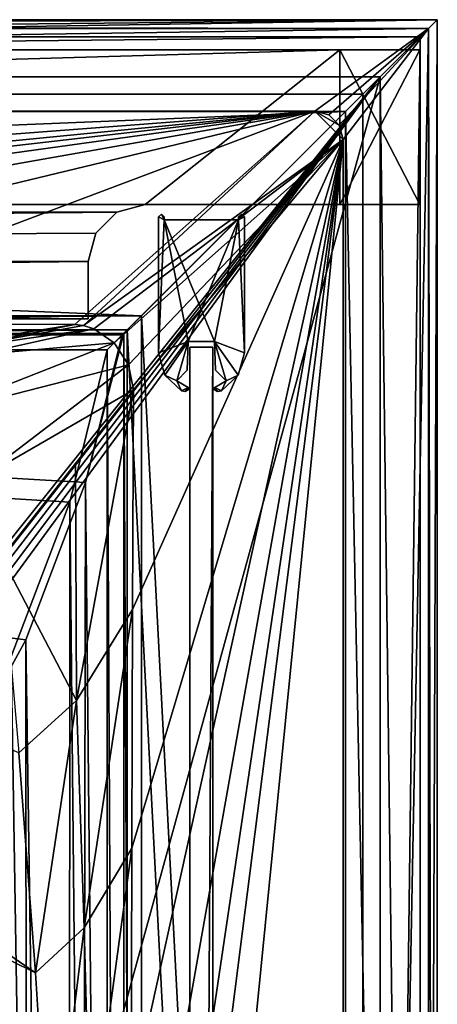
# Model space of a CAD drawing. Header units: metres. Extents: x -1004 to 0, y -808 to 0.
# Tile 124 of 124: x -73 to 0, y -172 to 0. Entities that reach past the tile are written whole.
import ezdxf

# ---------------------------------------------------------------- set-up
doc = ezdxf.new("R2010")
doc.units = ezdxf.units.M

msp = doc.modelspace()

# ---------------------------------------------------------------- linework, layer by layer
at = {"layer": 'top'}
for points in [[(-17.027203, -5.267202, 163.059998), (-987.0271, -5.267202, 163.059998), (-17.027203, -5.267202, 176.059509)], [(-987.0271, -5.267202, 163.059998), (-987.0271, -5.267202, 176.059265), (-17.027203, -5.267202, 176.059509)], [(-17.027203, -5.267202, 176.059509), (-987.0271, -5.267202, 176.059265), (-987.0271, -5.267202, 2050.060059)], [(-987.0271, -5.267202, 2063.060059), (-17.027203, -5.267202, 2063.060059), (-987.0271, -5.267202, 2050.060059)], [(-17.027203, -5.267202, 2063.060059), (-17.027203, -5.267202, 2050.060059), (-987.0271, -5.267202, 2050.060059)], [(-987.0271, -5.267202, 2050.060059), (-17.027203, -5.267202, 2050.060059), (-17.027203, -5.267202, 176.059509)], [(-953.0271, -32.2672, 2063.060059), (-17.027203, -5.267202, 2063.060059), (-987.0271, -5.267202, 2063.060059)], [(-987.0271, -5.267202, 163.059998), (-17.027203, -5.267202, 163.059998), (-953.0271, -32.2672, 163.059998)], [(-953.0271, -32.2672, 2063.060059), (-51.027081, -32.2672, 2063.060059), (-17.027203, -5.267202, 2063.060059)], [(-953.0271, -32.2672, 163.059998), (-17.027203, -5.267202, 163.059998), (-51.027081, -32.2672, 163.059998)], [(-51.027081, -32.2672, 2063.060059), (-17.027203, -32.2672, 2063.060059), (-17.027203, -5.267202, 2063.060059)], [(-17.027203, -5.267202, 163.059998), (-17.027203, -32.2672, 163.059998), (-51.027081, -32.2672, 163.059998)], [(-17.027203, -5.267202, 163.059998), (-17.027203, -5.267202, 176.059509), (-17.027203, -32.2672, 163.059998)], [(-17.027203, -5.267202, 176.059509), (-17.027203, -32.2672, 176.059509), (-17.027203, -32.2672, 163.059998)], [(-17.027203, -5.267202, 176.059509), (-3.027202, -5.267202, 176.059509), (-17.027203, -32.2672, 176.059509)], [(-3.027202, -5.267202, 176.059509), (-3.027202, -32.2672, 176.059509), (-17.027203, -32.2672, 176.059509)], [(-17.027203, -5.267202, 2050.060059), (-3.027202, -5.267202, 2050.060059), (-17.027203, -5.267202, 176.059509)], [(-17.027203, -5.267202, 176.059509), (-3.027202, -5.267202, 2050.060059), (-3.027202, -5.267202, 176.059509)], [(-17.027203, -32.2672, 2050.060059), (-17.027203, -5.267202, 2050.060059), (-17.027203, -32.2672, 2063.060059)], [(-17.027203, -5.267202, 2050.060059), (-17.027203, -5.267202, 2063.060059), (-17.027203, -32.2672, 2063.060059)], [(-3.027202, -5.267202, 2050.060059), (-17.027203, -5.267202, 2050.060059), (-3.027202, -32.2672, 2050.060059)], [(-17.027203, -5.267202, 2050.060059), (-17.027203, -32.2672, 2050.060059), (-3.027202, -32.2672, 2050.060059)], [(-3.027202, -5.267202, 176.059509), (-3.027202, -5.267202, 2050.060059), (-3.027202, -32.2672, 176.059509)], [(-3.027202, -5.267202, 2050.060059), (-3.027202, -32.2672, 2050.060059), (-3.027202, -32.2672, 176.059509)], [(-948.0271, -33.606949, 2063.060059), (-56.027115, -33.606968, 2063.060059), (-953.0271, -32.2672, 2063.060059)], [(-56.027115, -33.606968, 2063.060059), (-51.027081, -32.2672, 2063.060059), (-953.0271, -32.2672, 2063.060059)], [(-51.027081, -32.2672, 163.059998), (-56.027115, -33.606968, 163.059998), (-953.0271, -32.2672, 163.059998)], [(-56.027115, -33.606968, 163.059998), (-948.0271, -33.606949, 163.059998), (-953.0271, -32.2672, 163.059998)], [(-56.027115, -33.606968, 163.059998), (-51.027081, -32.2672, 163.059998), (-56.027115, -33.606968, 2063.060059)], [(-51.027081, -32.2672, 163.059998), (-51.027081, -32.2672, 2063.060059), (-56.027115, -33.606968, 2063.060059)], [(-17.027203, -32.2672, 2063.060059), (-51.027081, -32.2672, 2063.060059), (-17.027203, -32.2672, 2050.060059)], [(-51.027081, -32.2672, 2063.060059), (-17.027203, -32.2672, 176.059509), (-17.027203, -32.2672, 2050.060059)], [(-51.027081, -32.2672, 2063.060059), (-51.027081, -32.2672, 163.059998), (-17.027203, -32.2672, 176.059509)], [(-51.027081, -32.2672, 163.059998), (-17.027203, -32.2672, 163.059998), (-17.027203, -32.2672, 176.059509)], [(-17.027203, -32.2672, 2050.060059), (-17.027203, -32.2672, 176.059509), (-3.027202, -32.2672, 176.059509)], [(-3.027202, -32.2672, 176.059509), (-3.027202, -32.2672, 2050.060059), (-17.027203, -32.2672, 2050.060059)], [(-948.0271, -33.606949, 2063.060059), (-944.366821, -37.2672, 2063.060059), (-56.027115, -33.606968, 2063.060059)], [(-56.027115, -33.606968, 163.059998), (-944.366821, -37.2672, 163.059998), (-948.0271, -33.606949, 163.059998)], [(-944.366821, -37.2672, 2063.060059), (-943.0271, -42.2672, 2063.060059), (-56.027115, -33.606968, 2063.060059)], [(-943.0271, -42.2672, 163.059998), (-944.366821, -37.2672, 163.059998), (-56.027115, -33.606968, 163.059998)], [(-56.027115, -33.606968, 2063.060059), (-943.0271, -42.2672, 2063.060059), (-59.687374, -37.267273, 2063.060059)], [(-59.687374, -37.267273, 163.059998), (-943.0271, -42.2672, 163.059998), (-56.027115, -33.606968, 163.059998)], [(-59.687374, -37.267273, 163.059998), (-56.027115, -33.606968, 163.059998), (-59.687374, -37.267273, 2063.060059)], [(-56.027115, -33.606968, 163.059998), (-56.027115, -33.606968, 2063.060059), (-59.687374, -37.267273, 2063.060059)], [(-943.0271, -42.2672, 2063.060059), (-61.027081, -42.267323, 2063.060059), (-59.687374, -37.267273, 2063.060059)], [(-59.687374, -37.267273, 163.059998), (-61.027081, -42.267323, 163.059998), (-943.0271, -42.2672, 163.059998)], [(-61.027081, -42.267323, 163.059998), (-59.687374, -37.267273, 163.059998), (-61.027081, -42.267323, 2063.060059)], [(-59.687374, -37.267273, 163.059998), (-59.687374, -37.267273, 2063.060059), (-61.027081, -42.267323, 2063.060059)], [(-943.0271, -42.2672, 2063.060059), (-943.0271, -52.26717, 2063.060059), (-61.027081, -42.267323, 2063.060059)], [(-61.027081, -42.267323, 163.059998), (-61.026958, -52.26717, 163.059998), (-943.0271, -42.2672, 163.059998)], [(-943.0271, -42.2672, 163.059998), (-61.026958, -52.26717, 163.059998), (-943.0271, -52.26717, 163.059998)], [(-943.0271, -52.26717, 2063.060059), (-61.026958, -52.26717, 2063.060059), (-61.027081, -42.267323, 2063.060059)], [(-61.026958, -52.26717, 163.059998), (-61.027081, -42.267323, 163.059998), (-61.026958, -52.26717, 2063.060059)], [(-61.027081, -42.267323, 163.059998), (-61.027081, -42.267323, 2063.060059), (-61.026958, -52.26717, 2063.060059)], [(-943.0271, -52.26717, 2063.060059), (-428.863464, -52.26717, 2035.059937), (-61.026958, -52.26717, 2063.060059)], [(-61.026958, -52.26717, 163.059998), (-407.772705, -52.26717, 179.05925), (-943.0271, -52.26717, 163.059998)], [(-428.863464, -52.26717, 2035.059937), (-376.130707, -52.26717, 2033.806885), (-61.026958, -52.26717, 2063.060059)], [(-387.05249, -52.26717, 179.74173), (-407.772705, -52.26717, 179.05925), (-61.026958, -52.26717, 163.059998)], [(-366.171051, -52.26717, 181.828079), (-387.05249, -52.26717, 179.74173), (-61.026958, -52.26717, 163.059998)], [(-61.026958, -52.26717, 2063.060059), (-376.130707, -52.26717, 2033.806885), (-323.517303, -52.26717, 2030.046021)], [(-61.026958, -52.26717, 163.059998), (-345.062103, -52.26717, 185.403137), (-366.171051, -52.26717, 181.828079)], [(-323.424683, -52.26717, 190.665115), (-345.062103, -52.26717, 185.403137), (-61.026958, -52.26717, 163.059998)], [(-61.026958, -52.26717, 2063.060059), (-323.517303, -52.26717, 2030.046021), (-155.788605, -52.26717, 2035.012573)], [(-301.283936, -52.26717, 197.828186), (-323.424683, -52.26717, 190.665115), (-61.026958, -52.26717, 163.059998)], [(-61.026958, -52.26717, 163.059998), (-278.817078, -52.26717, 207.085617), (-301.283936, -52.26717, 197.828186)], [(-183.543732, -52.26717, 219.960983), (-278.817078, -52.26717, 207.085617), (-61.026958, -52.26717, 163.059998)], [(-158.042908, -52.26717, 215.626266), (-183.543732, -52.26717, 219.960983), (-61.026958, -52.26717, 163.059998)], [(-61.026958, -52.26717, 163.059998), (-146.463577, -52.26717, 214.199509), (-158.042908, -52.26717, 215.626266)], [(-155.788605, -52.26717, 2035.012573), (-122.949295, -52.26717, 2041.881958), (-61.026958, -52.26717, 2063.060059)], [(-131.927307, -52.26717, 212.860947), (-146.463577, -52.26717, 214.199509), (-61.026958, -52.26717, 163.059998)], [(-105.380066, -52.26717, 211.601089), (-131.927307, -52.26717, 212.860947), (-61.026958, -52.26717, 163.059998)], [(-122.949295, -52.26717, 2041.881958), (-89.060616, -52.26717, 2045.058105), (-61.026958, -52.26717, 2063.060059)], [(-61.026958, -52.26717, 163.059998), (-78.090347, -52.2673, 211.625961), (-105.380066, -52.26717, 211.601089)], [(-61.026958, -52.26717, 2063.060059), (-89.060616, -52.26717, 2045.058105), (-90.103485, -52.26717, 1961.714844)], [(-90.103485, -52.26717, 1961.714844), (-86.388184, -52.26717, 1878.44812), (-61.026958, -52.26717, 2063.060059)], [(-86.388184, -52.26717, 1878.44812), (-80.135689, -52.26717, 1795.32666), (-61.026958, -52.26717, 2063.060059)], [(-61.026958, -52.26717, 2063.060059), (-80.135689, -52.26717, 1795.32666), (-78.027222, -52.26717, 1712.00293)], [(-78.033905, -52.26717, 211.61731), (-78.090347, -52.2673, 211.625961), (-61.026958, -52.26717, 163.059998)], [(-78.027542, -52.26717, 317.034698), (-78.033905, -52.26717, 211.61731), (-61.026958, -52.26717, 163.059998)], [(-61.026958, -52.26717, 163.059998), (-78.02742, -52.26717, 433.010529), (-78.027542, -52.26717, 317.034698)], [(-78.027336, -52.26717, 549.022949), (-78.02742, -52.26717, 433.010529), (-61.026958, -52.26717, 163.059998)], [(-78.026993, -52.266907, 665.035706), (-78.027336, -52.26717, 549.022949), (-61.026958, -52.26717, 163.059998)], [(-61.026958, -52.26717, 163.059998), (-78.027275, -52.26717, 690.122986), (-78.026993, -52.266907, 665.035706)], [(-78.027267, -52.26717, 740.771423), (-78.027275, -52.26717, 690.122986), (-61.026958, -52.26717, 163.059998)], [(-61.026958, -52.26717, 163.059998), (-78.02726, -52.26717, 807.202698), (-78.027267, -52.26717, 771.7276)], [(-78.027267, -52.26717, 771.7276), (-78.027267, -52.26717, 740.771423), (-61.026958, -52.26717, 163.059998)], [(-78.027245, -52.26717, 939.959534), (-78.02726, -52.26717, 851.534851), (-61.026958, -52.26717, 163.059998)], [(-78.02726, -52.26717, 851.534851), (-78.02726, -52.26717, 807.202698), (-61.026958, -52.26717, 163.059998)], [(-61.026958, -52.26717, 163.059998), (-78.027237, -52.26717, 1027.725098), (-78.027245, -52.26717, 939.959534)], [(-78.027229, -52.26717, 1115.399292), (-78.027237, -52.26717, 1027.725098), (-61.026958, -52.26717, 163.059998)], [(-78.027222, -52.26717, 1203.58728), (-78.027229, -52.26717, 1115.399292), (-61.026958, -52.26717, 2063.060059)], [(-61.026958, -52.26717, 2063.060059), (-78.027229, -52.26717, 1115.399292), (-61.026958, -52.26717, 163.059998)], [(-78.027168, -52.26664, 1378.559326), (-78.027222, -52.26717, 1203.58728), (-61.026958, -52.26717, 2063.060059)], [(-78.027222, -52.26717, 1712.00293), (-78.027168, -52.26664, 1378.559326), (-61.026958, -52.26717, 2063.060059)]]:
    msp.add_3dface(points, dxfattribs=at)
at = {"layer": 'top01'}
for points in [[(-43.21645, -57.206142, 2061.559814), (-39.21645, -57.206142, 2061.559814), (-43.21645, -57.206142, 164.559738)], [(-39.21645, -57.206142, 2061.559814), (-39.21645, -57.206142, 164.559738), (-43.21645, -57.206142, 164.559738)], [(-39.21645, -750.206116, 164.559738), (-43.21645, -750.206116, 164.559738), (-39.21645, -57.206142, 164.559738)], [(-43.21645, -750.206116, 164.559738), (-43.21645, -57.206142, 164.559738), (-39.21645, -57.206142, 164.559738)], [(-39.21645, -750.206116, 2061.559814), (-39.21645, -57.206142, 2061.559814), (-43.21645, -750.206116, 2061.559814)], [(-39.21645, -57.206142, 2061.559814), (-43.21645, -57.206142, 2061.559814), (-43.21645, -750.206116, 2061.559814)], [(-43.21645, -57.206142, 2061.559814), (-43.21645, -57.206142, 164.559738), (-43.21645, -750.206116, 2061.559814)], [(-43.21645, -57.206142, 164.559738), (-43.21645, -750.206116, 164.559738), (-43.21645, -750.206116, 2061.559814)], [(-39.21645, -750.206116, 2061.559814), (-39.21645, -750.206116, 164.559738), (-39.21645, -57.206142, 2061.559814)], [(-39.21645, -750.206116, 164.559738), (-39.21645, -57.206142, 164.559738), (-39.21645, -57.206142, 2061.559814)]]:
    msp.add_3dface(points, dxfattribs=at)
at = {"layer": 'top0123413'}
for points in [[(-1002.510071, -1.527202, 175), (-1.527202, -1.527202, 175), (-1004.037292, 0)], [(-1.527202, -1.527202, 175), (0, 0), (-1004.037292, 0)], [(0, 0), (-994.037292, -10), (-1004.037292, 0)], [(-10, -10), (-994.037292, -10), (0, 0)], [(-0.000011, -804.032166), (-10, -10), (0, 0)], [(0, 0), (-1.527202, -1.527202, 175), (-0.000011, -804.032166)], [(-1002.510071, -1.527202, 175), (-982.615723, -15.961353, 175), (-1.527202, -1.527202, 175)], [(-982.615723, -15.961353, 175), (-21.421595, -15.961353, 175), (-1.527202, -1.527202, 175)], [(-1.527202, -1.527202, 175), (-21.421595, -15.961353, 175), (-18.941496, -16.625895, 175)], [(-18.941496, -16.625895, 175), (-17.125937, -18.441454, 175), (-1.527202, -1.527202, 175)], [(-17.125937, -18.441454, 175), (-16.461397, -20.921553, 175), (-1.527202, -1.527202, 175)], [(-16.461397, -20.921553, 175), (-16.461384, -783.110596, 175), (-1.527202, -1.527202, 175)], [(-1.527202, -1.527202, 175), (-16.461384, -783.110596, 175), (-1.527213, -802.504944, 175)], [(-1.527202, -1.527202, 175), (-1.527213, -802.504944, 175), (-0.000011, -804.032166)], [(-994.037292, -10, 90), (-994.037292, -10), (-10, -10, 90)], [(-994.037292, -10), (-10, -10), (-10, -10, 90)], [(-10, -10, 90), (-502.018646, -625.846375, 90), (-994.037292, -10, 90)], [(-494.003571, -626.560364, 90), (-502.018646, -625.846375, 90), (-10, -10, 90)], [(-485.779327, -628.854126, 90), (-494.003571, -626.560364, 90), (-10, -10, 90)], [(-477.800262, -632.855408, 90), (-485.779327, -628.854126, 90), (-10, -10, 90)], [(-10, -10, 90), (-470.61264, -638.481506, 90), (-477.800262, -632.855408, 90)], [(-217.024689, -763.271118, 90), (-470.61264, -638.481506, 90), (-10, -10, 90)], [(-10.00001, -794.032166, 90), (-217.024689, -763.271118, 90), (-10, -10, 90)], [(-10.00001, -794.032166), (-10, -10), (-0.000011, -804.032166)], [(-10, -10, 90), (-10, -10), (-10.00001, -794.032166, 90)], [(-10, -10), (-10.00001, -794.032166), (-10.00001, -794.032166, 90)], [(-982.615723, -15.961353, 163.059708), (-502.018616, -52.467403, 163.059708), (-21.421595, -15.961353, 163.059708)], [(-982.615723, -15.961353, 163.059708), (-21.421595, -15.961353, 163.059708), (-982.615723, -15.961353, 175)], [(-21.421595, -15.961353, 163.059708), (-21.421595, -15.961353, 175), (-982.615723, -15.961353, 175)], [(-502.018616, -52.467403, 163.059708), (-393.460449, -52.505119, 163.059708), (-21.421595, -15.961353, 163.059708)], [(-21.421595, -15.961353, 163.059708), (-393.460449, -52.505119, 163.059708), (-338.880219, -52.554417, 163.059708)], [(-338.880219, -52.554417, 163.059708), (-285.483551, -52.625134, 163.059708), (-21.421595, -15.961353, 163.059708)], [(-285.483551, -52.625134, 163.059708), (-229.452408, -52.72739, 163.059708), (-21.421595, -15.961353, 163.059708)], [(-21.421595, -15.961353, 163.059708), (-229.452408, -52.72739, 163.059708), (-174.494446, -52.861675, 163.059708)], [(-174.494446, -52.861675, 163.059708), (-119.798225, -53.035728, 163.059708), (-21.421595, -15.961353, 163.059708)], [(-119.798225, -53.035728, 163.059708), (-63.35807, -53.268463, 163.059708), (-21.421595, -15.961353, 163.059708)], [(-21.421595, -15.961353, 163.059708), (-63.35807, -53.268463, 163.059708), (-61.838451, -53.43354, 163.059708)], [(-21.421595, -15.961353, 163.059708), (-61.838451, -53.43354, 163.059708), (-16.461397, -20.921553, 163.059708)], [(-17.125937, -18.441454, 163.059708), (-21.421595, -15.961353, 163.059708), (-16.461397, -20.921553, 163.059708)], [(-17.125937, -18.441454, 163.059708), (-18.941496, -16.625895, 163.059708), (-21.421595, -15.961353, 163.059708)], [(-21.421595, -15.961353, 175), (-21.421595, -15.961353, 163.059708), (-18.941496, -16.625895, 175)], [(-21.421595, -15.961353, 163.059708), (-18.941496, -16.625895, 163.059708), (-18.941496, -16.625895, 175)], [(-18.941496, -16.625895, 175), (-18.941496, -16.625895, 163.059708), (-17.125937, -18.441454, 163.059708)], [(-17.125937, -18.441454, 163.059708), (-17.125937, -18.441454, 175), (-18.941496, -16.625895, 175)], [(-16.461397, -20.921553, 163.059708), (-16.461397, -20.921553, 175), (-17.125937, -18.441454, 163.059708)], [(-16.461397, -20.921553, 175), (-17.125937, -18.441454, 175), (-17.125937, -18.441454, 163.059708)], [(-16.461397, -20.921553, 163.059708), (-61.838451, -53.43354, 163.059708), (-60.002983, -54.018009, 163.059708)], [(-60.002983, -54.018009, 163.059708), (-56.462109, -56.471474, 163.059708), (-16.461397, -20.921553, 163.059708)], [(-56.462109, -56.471474, 163.059708), (-53.957417, -60.290379, 163.059708), (-16.461397, -20.921553, 163.059708)], [(-16.461397, -20.921553, 163.059708), (-53.957417, -60.290379, 163.059708), (-53.101597, -64.630684, 163.059708)], [(-53.739807, -314.006897, 163.059708), (-53.781029, -397.188965, 163.059708), (-16.461397, -20.921553, 163.059708)], [(-16.461397, -20.921553, 163.059708), (-53.781029, -397.188965, 163.059708), (-16.461384, -783.110596, 163.059708)], [(-53.681244, -271.463379, 163.059708), (-53.739807, -314.006897, 163.059708), (-16.461397, -20.921553, 163.059708)], [(-53.600178, -229.999771, 163.059708), (-53.681244, -271.463379, 163.059708), (-16.461397, -20.921553, 163.059708)], [(-53.498283, -188.771317, 163.059708), (-53.600178, -229.999771, 163.059708), (-16.461397, -20.921553, 163.059708)], [(-16.461397, -20.921553, 163.059708), (-53.369865, -144.706863, 163.059708), (-53.498283, -188.771317, 163.059708)], [(-53.234406, -103.034645, 163.059708), (-53.369865, -144.706863, 163.059708), (-16.461397, -20.921553, 163.059708)], [(-53.101597, -64.630684, 163.059708), (-53.234406, -103.034645, 163.059708), (-16.461397, -20.921553, 163.059708)], [(-16.461397, -20.921553, 175), (-16.461397, -20.921553, 163.059708), (-16.461384, -783.110596, 175)], [(-16.461397, -20.921553, 163.059708), (-16.461384, -783.110596, 163.059708), (-16.461384, -783.110596, 175)], [(-119.798225, -53.035728, 163.059708), (-89.600311, -57.459549, 140.357147), (-63.35807, -53.268463, 163.059708)], [(-63.35807, -53.268463, 163.059708), (-89.600311, -57.459549, 140.357147), (-85.087982, -57.596992, 140.753189)], [(-85.087982, -57.596992, 140.753189), (-61.838451, -53.43354, 163.059708), (-63.35807, -53.268463, 163.059708)], [(-60.002983, -54.018009, 163.059708), (-61.838451, -53.43354, 163.059708), (-85.087982, -57.596992, 140.753189)], [(-80.493828, -58.53801, 141.10968), (-60.002983, -54.018009, 163.059708), (-85.087982, -57.596992, 140.753189)], [(-56.462109, -56.471474, 163.059708), (-60.002983, -54.018009, 163.059708), (-80.493828, -58.53801, 141.10968)], [(-53.957417, -60.290379, 163.059708), (-56.462109, -56.471474, 163.059708), (-89.225052, -69.337914, 118.812759)], [(-89.225052, -69.337914, 118.812759), (-56.462109, -56.471474, 163.059708), (-80.493828, -58.53801, 141.10968)], [(-80.216652, -80.324989, 118.620979), (-53.957417, -60.290379, 163.059708), (-89.225052, -69.337914, 118.812759)], [(-53.101597, -64.630684, 163.059708), (-53.957417, -60.290379, 163.059708), (-80.216652, -80.324989, 118.620979)], [(-76.096962, -93.96331, 118.382927), (-53.101597, -64.630684, 163.059708), (-80.216652, -80.324989, 118.620979)], [(-76.096962, -93.96331, 118.382927), (-63.219643, -77.537148, 143.401764), (-53.101597, -64.630684, 163.059708)], [(-63.021633, -118.897514, 140.40979), (-53.101597, -64.630684, 163.059708), (-63.219643, -77.537148, 143.401764)], [(-53.234406, -103.034645, 163.059708), (-53.101597, -64.630684, 163.059708), (-63.021633, -118.897514, 140.40979)], [(-211.891357, -69.16288, 118.815819), (-261.255157, -72.276657, 118.761467), (-70.201569, -166.471344, 117.117294)], [(-73.104225, -128.088638, 117.787262), (-211.891357, -69.16288, 118.815819), (-70.201569, -166.471344, 117.117294)], [(-261.255157, -72.276657, 118.761467), (-310.910522, -74.838074, 118.716759), (-67.634972, -207.468338, 116.401688)], [(-70.201569, -166.471344, 117.117294), (-261.255157, -72.276657, 118.761467), (-67.634972, -207.468338, 116.401688)], [(-310.910522, -74.838074, 118.716759), (-357.917725, -76.72718, 118.683784), (-65.746979, -245.352539, 115.740417)], [(-67.634972, -207.468338, 116.401688), (-310.910522, -74.838074, 118.716759), (-65.746979, -245.352539, 115.740417)], [(-65.746979, -245.352539, 115.740417), (-357.917725, -76.72718, 118.683784), (-406.245697, -78.120522, 118.659462)], [(-406.245697, -78.120522, 118.659462), (-490.16217, -606.131226, 109.443001), (-63.32338, -322.340668, 114.396584)], [(-63.32338, -322.340668, 114.396584), (-64.29863, -283.87738, 115.067963), (-406.245697, -78.120522, 118.659462)], [(-64.29863, -283.87738, 115.067963), (-65.746979, -245.352539, 115.740417), (-406.245697, -78.120522, 118.659462)], [(-63.219643, -77.537148, 143.401764), (-76.096962, -93.96331, 118.382927), (-63.021633, -118.897514, 140.40979)], [(-76.096962, -93.96331, 118.382927), (-73.104225, -128.088638, 117.787262), (-63.021633, -118.897514, 140.40979)], [(-61.732689, -158.634949, 139.923874), (-53.234406, -103.034645, 163.059708), (-63.021633, -118.897514, 140.40979)], [(-53.369865, -144.706863, 163.059708), (-53.234406, -103.034645, 163.059708), (-61.732689, -158.634949, 139.923874)], [(-63.021633, -118.897514, 140.40979), (-73.104225, -128.088638, 117.787262), (-70.201569, -166.471344, 117.117294)], [(-63.021633, -118.897514, 140.40979), (-70.201569, -166.471344, 117.117294), (-61.732689, -158.634949, 139.923874)], [(-60.643456, -198.384567, 139.457809), (-53.369865, -144.706863, 163.059708), (-61.732689, -158.634949, 139.923874)], [(-53.498283, -188.771317, 163.059708), (-53.369865, -144.706863, 163.059708), (-60.643456, -198.384567, 139.457809)], [(-70.201569, -166.471344, 117.117294), (-67.634972, -207.468338, 116.401688), (-61.732689, -158.634949, 139.923874)], [(-61.732689, -158.634949, 139.923874), (-67.634972, -207.468338, 116.401688), (-60.643456, -198.384567, 139.457809)]]:
    msp.add_3dface(points, dxfattribs=at)
at = {"layer": 'top0123414'}
for points in [[(-1001.018677, -3.016087, 2111.019775), (-0.018654, -0.016087, 2111.019775), (-1004.018677, -0.016087, 2111.019775)], [(-1004.018677, -0.016087, 2050.999756), (-0.018654, -0.016087, 2050.999756), (-988.018677, -16.016087, 2050.999756)], [(-1004.018677, -0.016087, 2050.999756), (-1004.018677, -0.016087, 2111.019775), (-0.018654, -0.016087, 2050.999756)], [(-1004.018677, -0.016087, 2111.019775), (-0.018654, -0.016087, 2111.019775), (-0.018654, -0.016087, 2050.999756)], [(-1001.018677, -3.016087, 2111.019775), (-3.018654, -3.016087, 2111.019775), (-0.018654, -0.016087, 2111.019775)], [(-0.018654, -0.016087, 2050.999756), (-16.018654, -16.016087, 2050.999756), (-988.018677, -16.016087, 2050.999756)], [(-0.018654, -0.016087, 2050.999756), (-0.018654, -804.016113, 2050.999756), (-16.018654, -16.016087, 2050.999756)], [(-3.018654, -3.016087, 2111.019775), (-3.018654, -801.016113, 2111.019775), (-0.018654, -0.016087, 2111.019775)], [(-0.018654, -0.016087, 2111.019775), (-3.018654, -801.016113, 2111.019775), (-0.018654, -804.016113, 2111.019775)], [(-0.018654, -804.016113, 2111.019775), (-0.018654, -804.016113, 2050.999756), (-0.018654, -0.016087, 2111.019775)], [(-0.018654, -804.016113, 2050.999756), (-0.018654, -0.016087, 2050.999756), (-0.018654, -0.016087, 2111.019775)], [(-991.018677, -13.016087, 2053.855713), (-3.018654, -3.016087, 2053.855713), (-1001.018677, -3.016087, 2053.855713)], [(-1001.018677, -3.016087, 2053.855713), (-3.018654, -3.016087, 2053.855713), (-1001.018677, -3.016087, 2111.019775)], [(-3.018654, -3.016087, 2053.855713), (-3.018654, -3.016087, 2111.019775), (-1001.018677, -3.016087, 2111.019775)], [(-991.018677, -13.016087, 2053.855713), (-13.018654, -13.016087, 2053.855713), (-3.018654, -3.016087, 2053.855713)], [(-13.018654, -13.016087, 2053.855713), (-13.018654, -791.016113, 2053.855713), (-3.018654, -3.016087, 2053.855713)], [(-3.018654, -3.016087, 2053.855713), (-13.018654, -791.016113, 2053.855713), (-3.018654, -801.016113, 2053.855713)], [(-3.018654, -801.016113, 2111.019775), (-3.018654, -3.016087, 2111.019775), (-3.018654, -801.016113, 2053.855713)], [(-3.018654, -3.016087, 2111.019775), (-3.018654, -3.016087, 2053.855713), (-3.018654, -801.016113, 2053.855713)], [(-13.018654, -13.016087, 2065.279785), (-991.018677, -13.016087, 2065.279785), (-51.716675, -51.714104, 2065.279785)], [(-51.716675, -51.714104, 2065.279785), (-991.018677, -13.016087, 2065.279785), (-952.320618, -51.714104, 2065.279785)], [(-13.018654, -13.016087, 2065.279785), (-13.018654, -13.016087, 2053.855713), (-991.018677, -13.016087, 2065.279785)], [(-13.018654, -13.016087, 2053.855713), (-991.018677, -13.016087, 2053.855713), (-991.018677, -13.016087, 2065.279785)], [(-13.018654, -791.016113, 2065.279785), (-13.018654, -13.016087, 2065.279785), (-51.716675, -51.714104, 2065.279785)], [(-13.018654, -13.016087, 2053.855713), (-13.018654, -13.016087, 2065.279785), (-13.018654, -791.016113, 2053.855713)], [(-13.018654, -13.016087, 2065.279785), (-13.018654, -791.016113, 2065.279785), (-13.018654, -791.016113, 2053.855713)], [(-16.018654, -16.016087, 2050.999756), (-16.018654, -16.016087, 2063.023682), (-988.018677, -16.016087, 2050.999756)], [(-16.018654, -16.016087, 2063.023682), (-988.018677, -16.016087, 2063.023682), (-988.018677, -16.016087, 2050.999756)], [(-16.018654, -16.016087, 2063.023682), (-949.849792, -54.184963, 2063.023682), (-988.018677, -16.016087, 2063.023682)], [(-54.187531, -54.184963, 2063.023682), (-949.849792, -54.184963, 2063.023682), (-16.018654, -16.016087, 2063.023682)], [(-16.018654, -788.016113, 2063.023682), (-54.187531, -54.184963, 2063.023682), (-16.018654, -16.016087, 2063.023682)], [(-0.018654, -804.016113, 2050.999756), (-16.018654, -788.016113, 2050.999756), (-16.018654, -16.016087, 2050.999756)], [(-16.018654, -788.016113, 2050.999756), (-16.018654, -788.016113, 2063.023682), (-16.018654, -16.016087, 2050.999756)], [(-16.018654, -788.016113, 2063.023682), (-16.018654, -16.016087, 2063.023682), (-16.018654, -16.016087, 2050.999756)], [(-51.716675, -51.714104, 2065.279785), (-952.320618, -51.714104, 2065.279785), (-502.018646, -55.05748, 2077.158447)], [(-54.777439, -54.774872, 2076.154297), (-51.716675, -51.714104, 2065.279785), (-502.018646, -55.05748, 2077.158447)], [(-51.716675, -51.714104, 2065.279785), (-54.777439, -54.774872, 2076.154297), (-51.716675, -751.684326, 2065.279785)], [(-13.018654, -791.016113, 2065.279785), (-51.716675, -51.714104, 2065.279785), (-51.716675, -751.684326, 2065.279785)], [(-502.018646, -57.672649, 2075.415039), (-949.849792, -54.184963, 2063.023682), (-54.187531, -54.184963, 2063.023682)], [(-57.675217, -57.672649, 2075.415039), (-502.018646, -57.672649, 2075.415039), (-54.187531, -54.184963, 2063.023682)], [(-502.018646, -55.05748, 2077.158447), (-55.064697, -55.05748, 2077.158447), (-54.777439, -54.774872, 2076.154297)], [(-54.777439, -744.18219, 2076.154297), (-54.777439, -54.774872, 2076.154297), (-61.49197, -80.833572, 2094.340576)], [(-61.49197, -80.833572, 2094.340576), (-54.777439, -54.774872, 2076.154297), (-55.064697, -55.05748, 2077.158447)], [(-54.187531, -54.184963, 2063.023682), (-54.187531, -749.625977, 2063.023682), (-57.675217, -57.672649, 2075.415039)], [(-54.777439, -54.774872, 2076.154297), (-54.777439, -744.18219, 2076.154297), (-51.716675, -751.684326, 2065.279785)], [(-54.187531, -749.625977, 2063.023682), (-54.187531, -54.184963, 2063.023682), (-16.018654, -788.016113, 2063.023682)], [(-502.018646, -55.05748, 2077.158447), (-85.585182, -133.331024, 2129.335449), (-71.911613, -108.299583, 2112.649414)], [(-71.911613, -108.299583, 2112.649414), (-61.49197, -80.833572, 2094.340576), (-502.018646, -55.05748, 2077.158447)], [(-61.49197, -80.833572, 2094.340576), (-55.064697, -55.05748, 2077.158447), (-502.018646, -55.05748, 2077.158447)], [(-57.675217, -57.672649, 2075.415039), (-64.211121, -84.251289, 2093.132324), (-502.018646, -57.672649, 2075.415039)], [(-64.211121, -84.251289, 2093.132324), (-74.447891, -111.240685, 2111.123535), (-502.018646, -57.672649, 2075.415039)], [(-57.675217, -57.672649, 2075.415039), (-57.675217, -741.070984, 2075.415039), (-64.211121, -84.251289, 2093.132324)], [(-54.187531, -749.625977, 2063.023682), (-57.675217, -741.070984, 2075.415039), (-57.675217, -57.672649, 2075.415039)], [(-61.49197, -80.833572, 2094.340576), (-71.911613, -108.299583, 2112.649414), (-62.764313, -727.559326, 2097.011475)], [(-62.764313, -727.559326, 2097.011475), (-54.777439, -744.18219, 2076.154297), (-61.49197, -80.833572, 2094.340576)], [(-64.211121, -84.251289, 2093.132324), (-64.485641, -726.523254, 2093.7229), (-74.447891, -111.240685, 2111.123535)], [(-57.675217, -741.070984, 2075.415039), (-64.485641, -726.523254, 2093.7229), (-64.211121, -84.251289, 2093.132324)], [(-71.911613, -108.299583, 2112.649414), (-85.585182, -133.331024, 2129.335449), (-71.483635, -713.46698, 2112.021973)], [(-71.911613, -108.299583, 2112.649414), (-71.483635, -713.46698, 2112.021973), (-62.764313, -727.559326, 2097.011475)], [(-64.485641, -726.523254, 2093.7229), (-74.51738, -710.107361, 2111.224365), (-74.447891, -111.240685, 2111.123535)], [(-85.585182, -133.331024, 2129.335449), (-82.025612, -698.934814, 2125.518311), (-71.483635, -713.46698, 2112.021973)]]:
    msp.add_3dface(points, dxfattribs=at)
at = {"layer": 'top012345'}
for points in [[(-48.71645, -34.449661, 163.059708), (-48.216419, -33.951633, 163.059662), (-47.71645, -34.949661, 163.059708)], [(-48.216419, -33.951633, 163.059662), (-48.71645, -34.449661, 163.059708), (-48.216419, -33.951633, 2063.05957)], [(-48.71645, -34.449661, 163.059708), (-48.71645, -34.449661, 2063.059814), (-48.216419, -33.951633, 2063.05957)], [(-48.216419, -33.951633, 2063.05957), (-48.71645, -34.449661, 2063.059814), (-47.71645, -34.949661, 2063.059814)], [(-47.71645, -34.949661, 163.059708), (-48.216419, -33.951633, 163.059662), (-47.71645, -34.449661, 163.059708)], [(-47.71645, -34.449661, 163.059708), (-48.216419, -33.951633, 163.059662), (-47.71645, -34.449661, 2063.059814)], [(-48.216419, -33.951633, 163.059662), (-48.216419, -33.951633, 2063.05957), (-47.71645, -34.449661, 2063.059814)], [(-47.71645, -34.949661, 2063.059814), (-47.71645, -34.449661, 2063.059814), (-48.216419, -33.951633, 2063.05957)], [(-34.71645, -34.449661, 163.059708), (-34.216415, -33.951633, 163.059708), (-34.71645, -34.949661, 163.059708)], [(-34.216415, -33.951633, 163.059708), (-33.71645, -34.449661, 163.059708), (-34.71645, -34.949661, 163.059708)], [(-34.216415, -33.951633, 163.059708), (-34.71645, -34.449661, 163.059708), (-34.216415, -33.951633, 2063.059814)], [(-34.71645, -34.449661, 163.059708), (-34.71645, -34.449661, 2063.059814), (-34.216415, -33.951633, 2063.059814)], [(-34.71645, -34.949661, 2063.059814), (-33.71645, -34.449661, 2063.059814), (-34.216415, -33.951633, 2063.059814)], [(-34.216415, -33.951633, 2063.059814), (-34.71645, -34.449661, 2063.059814), (-34.71645, -34.949661, 2063.059814)], [(-33.71645, -34.449661, 163.059708), (-34.216415, -33.951633, 163.059708), (-33.71645, -34.449661, 2063.059814)], [(-34.216415, -33.951633, 163.059708), (-34.216415, -33.951633, 2063.059814), (-33.71645, -34.449661, 2063.059814)], [(-48.71645, -58.195618, 163.059708), (-48.71645, -34.449661, 163.059708), (-47.71645, -34.949661, 163.059708)], [(-48.71645, -58.195618, 163.059708), (-48.71645, -58.195618, 2063.059814), (-48.71645, -34.449661, 163.059708)], [(-48.71645, -58.195618, 2063.059814), (-48.71645, -34.449661, 2063.059814), (-48.71645, -34.449661, 163.059708)], [(-48.71645, -34.449661, 2063.059814), (-48.71645, -58.195618, 2063.059814), (-47.71645, -34.949661, 2063.059814)], [(-48.71645, -58.195618, 163.059708), (-47.71645, -34.949661, 163.059708), (-43.509586, -56.206146, 163.059708)], [(-47.71645, -34.949661, 2063.059814), (-48.71645, -58.195618, 2063.059814), (-43.509586, -56.206146, 2063.059814)], [(-47.71645, -34.949661, 163.059708), (-47.71645, -34.449661, 163.059708), (-47.71645, -34.949661, 2063.059814)], [(-47.71645, -34.449661, 163.059708), (-47.71645, -34.449661, 2063.059814), (-47.71645, -34.949661, 2063.059814)], [(-47.71645, -34.949661, 163.059708), (-34.71645, -34.949661, 163.059708), (-43.509586, -56.206146, 163.059708)], [(-34.71645, -34.949661, 163.059708), (-47.71645, -34.949661, 163.059708), (-34.71645, -34.949661, 2063.059814)], [(-47.71645, -34.949661, 163.059708), (-47.71645, -34.949661, 2063.059814), (-34.71645, -34.949661, 2063.059814)], [(-43.509586, -56.206146, 2063.059814), (-38.923313, -56.206146, 2063.059814), (-47.71645, -34.949661, 2063.059814)], [(-38.923313, -56.206146, 2063.059814), (-34.71645, -34.949661, 2063.059814), (-47.71645, -34.949661, 2063.059814)], [(-43.509586, -56.206146, 163.059708), (-34.71645, -34.949661, 163.059708), (-38.923313, -56.206146, 163.059708)], [(-34.71645, -34.949661, 163.059708), (-33.71645, -58.195618, 163.059708), (-38.923313, -56.206146, 163.059708)], [(-38.923313, -56.206146, 2063.059814), (-33.71645, -58.195618, 2063.059814), (-34.71645, -34.949661, 2063.059814)], [(-34.71645, -34.949661, 163.059708), (-33.71645, -34.449661, 163.059708), (-33.71645, -58.195618, 163.059708)], [(-34.71645, -34.949661, 163.059708), (-34.71645, -34.949661, 2063.059814), (-34.71645, -34.449661, 163.059708)], [(-34.71645, -34.949661, 2063.059814), (-34.71645, -34.449661, 2063.059814), (-34.71645, -34.449661, 163.059708)], [(-33.71645, -58.195618, 2063.059814), (-33.71645, -34.449661, 2063.059814), (-34.71645, -34.949661, 2063.059814)], [(-33.71645, -58.195618, 163.059708), (-33.71645, -34.449661, 163.059708), (-33.71645, -58.195618, 2063.059814)], [(-33.71645, -34.449661, 163.059708), (-33.71645, -34.449661, 2063.059814), (-33.71645, -58.195618, 2063.059814)], [(-43.509586, -56.206146, 163.059708), (-47.632587, -62.072212, 163.059708), (-48.71645, -58.195618, 163.059708)], [(-48.71645, -58.195618, 2063.059814), (-47.632587, -62.072212, 2063.059814), (-43.509586, -56.206146, 2063.059814)], [(-45.530704, -63.05727, 163.059708), (-47.632587, -62.072212, 163.059708), (-43.509586, -56.206146, 163.059708)], [(-43.509586, -56.206146, 2063.059814), (-47.632587, -62.072212, 2063.059814), (-45.530704, -63.05727, 2063.059814)], [(-43.684361, -61.21093, 163.059708), (-45.530704, -63.05727, 163.059708), (-43.509586, -56.206146, 163.059708)], [(-45.530704, -63.05727, 2063.059814), (-43.684361, -61.21093, 2063.059814), (-43.509586, -56.206146, 2063.059814)], [(-43.509586, -56.206146, 163.059708), (-43.509586, -56.206146, 2063.059814), (-43.684361, -61.21093, 163.059708)], [(-43.509586, -56.206146, 2063.059814), (-43.684361, -61.21093, 2063.059814), (-43.684361, -61.21093, 163.059708)], [(-38.923313, -56.206146, 163.059708), (-38.923313, -56.206146, 2063.059814), (-43.509586, -56.206146, 163.059708)], [(-38.923313, -56.206146, 2063.059814), (-43.509586, -56.206146, 2063.059814), (-43.509586, -56.206146, 163.059708)], [(-38.923313, -56.206146, 163.059708), (-33.71645, -58.195618, 163.059708), (-34.800343, -62.072258, 163.059708)], [(-38.923313, -56.206146, 163.059708), (-34.800343, -62.072258, 163.059708), (-36.902195, -63.05727, 163.059708)], [(-36.902195, -63.05727, 163.059708), (-38.748543, -61.210934, 163.059708), (-38.923313, -56.206146, 163.059708)], [(-38.923313, -56.206146, 163.059708), (-38.748543, -61.210934, 163.059708), (-38.923313, -56.206146, 2063.059814)], [(-38.748543, -61.210934, 163.059708), (-38.748543, -61.210934, 2063.059814), (-38.923313, -56.206146, 2063.059814)], [(-38.748543, -61.210934, 2063.059814), (-36.902195, -63.05727, 2063.059814), (-38.923313, -56.206146, 2063.059814)], [(-36.902195, -63.05727, 2063.059814), (-34.800343, -62.072258, 2063.059814), (-38.923313, -56.206146, 2063.059814)], [(-38.923313, -56.206146, 2063.059814), (-34.800343, -62.072258, 2063.059814), (-33.71645, -58.195618, 2063.059814)], [(-48.71645, -58.195618, 163.059708), (-47.632587, -62.072212, 163.059708), (-48.71645, -58.195618, 2063.059814)], [(-47.632587, -62.072212, 163.059708), (-47.632587, -62.072212, 2063.059814), (-48.71645, -58.195618, 2063.059814)], [(-34.800343, -62.072258, 163.059708), (-33.71645, -58.195618, 163.059708), (-34.800343, -62.072258, 2063.059814)], [(-33.71645, -58.195618, 163.059708), (-33.71645, -58.195618, 2063.059814), (-34.800343, -62.072258, 2063.059814)], [(-43.684361, -61.21093, 163.059708), (-43.684361, -61.21093, 2063.059814), (-45.530704, -63.05727, 163.059708)], [(-43.684361, -61.21093, 2063.059814), (-45.530704, -63.05727, 2063.059814), (-45.530704, -63.05727, 163.059708)], [(-38.748543, -61.210934, 163.059708), (-36.902195, -63.05727, 163.059708), (-38.748543, -61.210934, 2063.059814)], [(-36.902195, -63.05727, 163.059708), (-36.902195, -63.05727, 2063.059814), (-38.748543, -61.210934, 2063.059814)], [(-47.632587, -62.072212, 163.059708), (-45.530704, -63.05727, 163.059708), (-44.705002, -64.8349, 163.059708)], [(-47.632587, -62.072212, 163.059708), (-44.705002, -64.8349, 163.059708), (-47.632587, -62.072212, 2063.059814)], [(-44.705002, -64.8349, 163.059708), (-44.705002, -64.8349, 2063.059814), (-47.632587, -62.072212, 2063.059814)], [(-47.632587, -62.072212, 2063.059814), (-44.705002, -64.8349, 2063.059814), (-45.530704, -63.05727, 2063.059814)], [(-45.530704, -63.05727, 163.059708), (-43.544807, -64.264297, 163.059708), (-44.705002, -64.8349, 163.059708)], [(-43.544807, -64.264297, 163.059708), (-45.530704, -63.05727, 163.059708), (-43.544807, -64.264297, 2063.059814)], [(-45.530704, -63.05727, 163.059708), (-45.530704, -63.05727, 2063.059814), (-43.544807, -64.264297, 2063.059814)], [(-45.530704, -63.05727, 2063.059814), (-44.705002, -64.8349, 2063.059814), (-43.544807, -64.264297, 2063.059814)], [(-36.902195, -63.05727, 163.059708), (-37.727898, -64.8349, 163.059708), (-38.888092, -64.264297, 163.059708)], [(-36.902195, -63.05727, 163.059708), (-38.888092, -64.264297, 163.059708), (-36.902195, -63.05727, 2063.059814)], [(-38.888092, -64.264297, 163.059708), (-38.888092, -64.264297, 2063.059814), (-36.902195, -63.05727, 2063.059814)], [(-36.902195, -63.05727, 2063.059814), (-38.888092, -64.264297, 2063.059814), (-37.727898, -64.8349, 2063.059814)], [(-34.800343, -62.072258, 163.059708), (-37.727898, -64.8349, 163.059708), (-36.902195, -63.05727, 163.059708)], [(-37.727898, -64.8349, 163.059708), (-34.800343, -62.072258, 163.059708), (-37.727898, -64.8349, 2063.059814)], [(-34.800343, -62.072258, 163.059708), (-34.800343, -62.072258, 2063.059814), (-37.727898, -64.8349, 2063.059814)], [(-34.800343, -62.072258, 2063.059814), (-36.902195, -63.05727, 2063.059814), (-37.727898, -64.8349, 2063.059814)], [(-44.705002, -64.8349, 163.059708), (-43.544807, -64.264297, 163.059708), (-44.036674, -64.927666, 163.059708)], [(-44.705002, -64.8349, 2063.059814), (-44.036674, -64.927666, 2063.059814), (-43.544807, -64.264297, 2063.059814)], [(-44.705002, -64.8349, 163.059708), (-44.036674, -64.927666, 163.059708), (-44.705002, -64.8349, 2063.059814)], [(-44.036674, -64.927666, 163.059708), (-44.036674, -64.927666, 2063.059814), (-44.705002, -64.8349, 2063.059814)], [(-43.544807, -64.264297, 163.059708), (-43.460598, -64.576355, 163.059708), (-44.036674, -64.927666, 163.059708)], [(-43.544807, -64.264297, 2063.059814), (-44.036674, -64.927666, 2063.059814), (-43.460598, -64.576355, 2063.059814)], [(-44.036674, -64.927666, 163.059708), (-43.460598, -64.576355, 163.059708), (-44.036674, -64.927666, 2063.059814)], [(-43.460598, -64.576355, 163.059708), (-43.460598, -64.576355, 2063.059814), (-44.036674, -64.927666, 2063.059814)], [(-43.544807, -64.264297, 163.059708), (-43.423588, -64.398964, 163.059708), (-43.460598, -64.576355, 163.059708)], [(-43.423588, -64.398964, 163.059708), (-43.544807, -64.264297, 163.059708), (-43.423588, -64.398964, 2063.059814)], [(-43.544807, -64.264297, 163.059708), (-43.544807, -64.264297, 2063.059814), (-43.423588, -64.398964, 2063.059814)], [(-43.460598, -64.576355, 2063.059814), (-43.423588, -64.398964, 2063.059814), (-43.544807, -64.264297, 2063.059814)], [(-43.460598, -64.576355, 163.059708), (-43.423588, -64.398964, 163.059708), (-43.460598, -64.576355, 2063.059814)], [(-43.423588, -64.398964, 163.059708), (-43.423588, -64.398964, 2063.059814), (-43.460598, -64.576355, 2063.059814)], [(-38.972301, -64.576355, 163.059708), (-39.009312, -64.398964, 163.059708), (-38.888092, -64.264297, 163.059708)], [(-38.888092, -64.264297, 163.059708), (-39.009312, -64.398964, 163.059708), (-38.888092, -64.264297, 2063.059814)], [(-39.009312, -64.398964, 163.059708), (-39.009312, -64.398964, 2063.059814), (-38.888092, -64.264297, 2063.059814)], [(-38.888092, -64.264297, 2063.059814), (-39.009312, -64.398964, 2063.059814), (-38.972301, -64.576355, 2063.059814)], [(-39.009312, -64.398964, 163.059708), (-38.972301, -64.576355, 163.059708), (-39.009312, -64.398964, 2063.059814)], [(-38.972301, -64.576355, 163.059708), (-38.972301, -64.576355, 2063.059814), (-39.009312, -64.398964, 2063.059814)], [(-38.888092, -64.264297, 163.059708), (-38.396236, -64.927658, 163.059708), (-38.972301, -64.576355, 163.059708)], [(-38.888092, -64.264297, 2063.059814), (-38.972301, -64.576355, 2063.059814), (-38.396236, -64.927658, 2063.059814)], [(-38.972301, -64.576355, 163.059708), (-38.396236, -64.927658, 163.059708), (-38.972301, -64.576355, 2063.059814)], [(-38.396236, -64.927658, 163.059708), (-38.396236, -64.927658, 2063.059814), (-38.972301, -64.576355, 2063.059814)], [(-37.727898, -64.8349, 163.059708), (-38.396236, -64.927658, 163.059708), (-38.888092, -64.264297, 163.059708)], [(-37.727898, -64.8349, 2063.059814), (-38.888092, -64.264297, 2063.059814), (-38.396236, -64.927658, 2063.059814)], [(-38.396236, -64.927658, 163.059708), (-37.727898, -64.8349, 163.059708), (-38.396236, -64.927658, 2063.059814)], [(-37.727898, -64.8349, 163.059708), (-37.727898, -64.8349, 2063.059814), (-38.396236, -64.927658, 2063.059814)]]:
    msp.add_3dface(points, dxfattribs=at)

doc.saveas('drawing.dxf')
